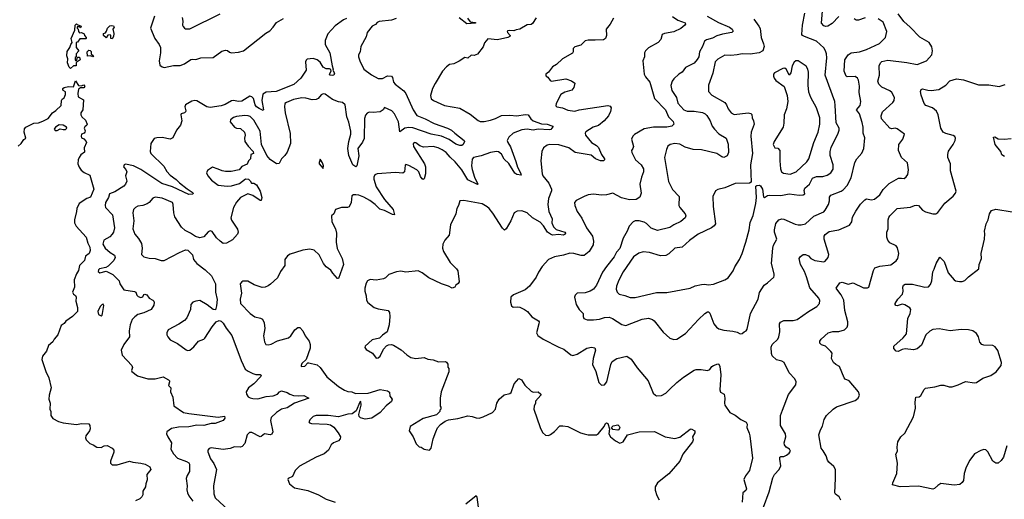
# Model space of a CAD drawing. Extents: x 2220333 to 2384341, y 721037 to 894043.
# Tile 186 of 256: x 2277737 to 2287397, y 831482 to 836189. Entities that reach past the tile are written whole.
import ezdxf

# ---------------------------------------------------------------- set-up
doc = ezdxf.new("R2010")
doc.units = 0

msp = doc.modelspace()

# ---------------------------------------------------------------- linework, layer by layer
at = {"layer": '0CON10XD'}
for points in [[(2279331.1, 836211.1), (2279338.9, 836175), (2279336, 836135), (2279341.7, 836121.7), (2279354.4, 836104.4), (2279365, 836100), (2279405, 836099.2), (2279703, 836247)], [(2283725, 833461.1), (2283775, 833463.3), (2283985, 833512.5), (2284085, 833510.9), (2284315, 833552.9), (2284365, 833575.7), (2284425, 833588.8), (2284455, 833593.8), (2284495, 833588), (2284545.5, 833594.5), (2284654.7, 833635.3), (2284689.2, 833655), (2284738.1, 833725), (2284753.3, 833765), (2284798.5, 833835), (2284825.5, 833895), (2284861.5, 834005), (2284893.5, 834125), (2284905, 834197.5), (2284932.6, 834267.4), (2284960.8, 834385), (2284967.1, 834445), (2284960, 834555), (2284967.5, 834562.5), (2284995, 834566.2), (2285005, 834560), (2285023.3, 834525), (2285035, 834450), (2285043.3, 834443.3), (2285075, 834464), (2285094.3, 834465.7), (2285205, 834464.5), (2285285, 834478.6), (2285385, 834468), (2285425, 834470), (2285439.3, 834480.7), (2285433.9, 834513.9), (2285440.8, 834535), (2285485, 834574.4), (2285515, 834632.2), (2285555, 834649.5), (2285615, 834650.9), (2285658.2, 834661.8), (2285696, 834685), (2285716.8, 834723.2), (2285718.6, 834765), (2285688.5, 834855), (2285687.3, 834895), (2285699.5, 834935), (2285768.5, 835075), (2285777.5, 835105), (2285775.4, 835125.4), (2285747.6, 835177.6), (2285737.8, 835347.8), (2285735, 835386.7), (2285639.1, 835645), (2285656.4, 835815), (2285652.5, 835855), (2285641.9, 835885), (2285625, 835914.2), (2285555, 835979.4), (2285435.8, 836025), (2285416.9, 836035), (2285410.8, 836045), (2285418, 836135), (2285441.5, 836251.5)], [(2285036, 831405), (2285091.2, 831555), (2285126.1, 831693.9), (2285143.3, 831725), (2285186.7, 831775), (2285205, 831810), (2285193.8, 831875), (2285196.1, 831893.9), (2285205, 831903.3), (2285235, 831901.9), (2285261.2, 831915), (2285285.7, 831935), (2285297.9, 831955), (2285289.4, 831975), (2285256, 831995), (2285238.8, 832015), (2285235.8, 832035), (2285253.1, 832095), (2285251.5, 832125), (2285200, 832205), (2285200, 832305), (2285222.4, 832357.6), (2285280.9, 832509.1), (2285350, 832605), (2285356.1, 832636.1), (2285343.3, 832665), (2285285, 832724.2), (2285236, 832825), (2285215, 832837.5), (2285161.7, 832851.7), (2285120.8, 832890.8), (2285111.9, 832911.9), (2285108.2, 832975), (2285118.8, 833001.2), (2285174, 833055), (2285185.8, 833075), (2285195.6, 833125), (2285191.2, 833205), (2285200.5, 833219.5), (2285234, 833236), (2285325, 833236.5), (2285365, 833246.7), (2285474.6, 833325.4), (2285556.2, 833375), (2285583.8, 833405), (2285587.5, 833432.5), (2285577.5, 833455), (2285488.9, 833558.9), (2285455.4, 833665), (2285436.2, 833716.2), (2285398.8, 833785), (2285385.8, 833845), (2285396, 833865), (2285425, 833882.9), (2285445, 833885.8), (2285475, 833870), (2285498.8, 833845), (2285536.6, 833826.6), (2285625, 833814), (2285640.5, 833819.5), (2285670, 833855), (2285676, 833885), (2285630, 834035), (2285630, 834065), (2285639.1, 834080.9), (2285678.8, 834111.2), (2285773.6, 834126.4), (2285877.3, 834172.7), (2285902, 834205), (2285909.1, 834250.9), (2285941.7, 834308.3), (2285985, 834378.8), (2286027.9, 834422.1), (2286045, 834431.4), (2286095, 834421.9), (2286125, 834427.5), (2286175, 834469.2), (2286208.9, 834521.1), (2286268.3, 834581.7), (2286360, 834635), (2286387.5, 834632.5), (2286415, 834631.2), (2286435, 834646.7), (2286448.8, 834671.2), (2286458, 834715), (2286446.2, 834785), (2286388.8, 834835), (2286358.6, 834905), (2286362.5, 834965), (2286402.5, 835015), (2286416.7, 835065), (2286345, 835118), (2286325, 835123.8), (2286295, 835118.8), (2286275, 835123.8), (2286193.3, 835215), (2286187.5, 835245), (2286203.5, 835285), (2286301.9, 835375), (2286315.8, 835395), (2286318.6, 835425), (2286294.2, 835475), (2286275, 835489.4), (2286195.4, 835525.4), (2286167.1, 835555), (2286157.1, 835585), (2286172.5, 835645), (2286170, 835735), (2286182, 835765), (2286195, 835780), (2286255, 835793.1), (2286439.7, 835769.7), (2286541.2, 835748.8), (2286633.8, 835785), (2286684.4, 835845), (2286692.9, 835885), (2286685, 835921.2), (2286658.6, 835965), (2286567.6, 836017.6), (2286474.4, 836115), (2286410.1, 836170.1), (2286356.5, 836245)], [(2285775, 836221.5), (2285707.5, 836152.5), (2285665, 836125.5), (2285645, 836122.2), (2285627.4, 836127.4), (2285601.9, 836155), (2285614.1, 836275.9)], [(2278235, 835710), (2278221.7, 835721.7), (2278206.7, 835765), (2278210, 835805), (2278201.2, 835835), (2278202.3, 835877.7), (2278230, 835915), (2278237.5, 835945), (2278252.5, 835965), (2278243.8, 836005), (2278277.5, 836085), (2278280, 836135), (2278295, 836150), (2278301.7, 836141.7), (2278340, 836125), (2278335, 836110), (2278325, 836120), (2278301.7, 836118.3), (2278300, 836105), (2278310, 836095), (2278313, 836073), (2278325, 836060), (2278345, 836063.3), (2278369.3, 836049.3), (2278373, 836033), (2278390, 836015), (2278390, 836005), (2278385, 836000), (2278328.3, 836001.7), (2278305, 835970), (2278290, 835965), (2278290, 835915), (2278317.5, 835885), (2278290, 835855), (2278290, 835825), (2278283, 835817), (2278280, 835795), (2278285, 835790), (2278298.3, 835791.7), (2278305, 835820), (2278325, 835820), (2278330, 835795), (2278292.5, 835767.5), (2278290, 835735), (2278265, 835737.5), (2278235, 835710)], [(2280945, 836201.2), (2280915, 836188.8), (2280831.2, 836128.8), (2280760.6, 836049.4), (2280733.8, 835985), (2280735.6, 835945), (2280781.2, 835865), (2280802.5, 835735), (2280812.5, 835705), (2280810, 835695), (2280826, 835665), (2280820, 835645), (2280805, 835640), (2280782, 835645), (2280776.2, 835655), (2280792.5, 835685), (2280789.3, 835699.3), (2280776.4, 835706.4), (2280745, 835708.1), (2280714.7, 835724.7), (2280683.8, 835773.8), (2280656.2, 835796.2), (2280615, 835808), (2280558.5, 835801.5), (2280546.8, 835793.2), (2280540, 835775), (2280547.5, 835695), (2280496.1, 835613.9), (2280427.1, 835552.9), (2280252.9, 835482.9), (2280155, 835477.2), (2280121.9, 835458.1), (2280112.5, 835395), (2280130, 835305), (2280125, 835298.8), (2280085, 835316.4), (2280060.8, 835335), (2280046.8, 835355), (2280030.5, 835415), (2280015, 835431.9), (2279995, 835437.5), (2279915, 835390), (2279885, 835385.5), (2279835.3, 835395.3), (2279816.7, 835393.3), (2279752.7, 835357.3), (2279715, 835343.2), (2279605, 835327.3), (2279572.6, 835332.6), (2279475, 835392.9), (2279455, 835396), (2279425, 835388.2), (2279365, 835352.5), (2279358.8, 835335), (2279366.7, 835295), (2279363.3, 835285), (2279352.5, 835275), (2279322.5, 835265), (2279318.8, 835255), (2279328, 835195), (2279316, 835155), (2279275, 835106.2), (2279241.1, 835028.9), (2279215, 835015.8), (2279135, 835032), (2279081.7, 835028.3), (2279055, 835023.8), (2279024.3, 834975), (2279018.1, 834895), (2279024.2, 834875), (2279152, 834752), (2279179.8, 834699.8), (2279215, 834661.9), (2279271.9, 834621.9), (2279305, 834587.5), (2279379.2, 834529.2), (2279430, 834495), (2279437.5, 834485), (2279434.2, 834475.8), (2279395, 834474.5), (2279237.1, 834547.1), (2279132, 834582), (2278925, 834719.7), (2278855, 834754.4), (2278775, 834770), (2278763.3, 834765), (2278756.7, 834745), (2278778.8, 834718.8), (2278787.3, 834697.3), (2278775.6, 834655), (2278787.1, 834605), (2278776.4, 834573.6), (2278758.8, 834555), (2278669.4, 834500.6), (2278619.1, 834480.9), (2278606.9, 834445), (2278578.6, 834395), (2278574.4, 834365.6), (2278580.6, 834345), (2278648.6, 834275), (2278668.9, 834145), (2278658.1, 834105), (2278645.7, 834085), (2278621.2, 834058.8), (2278562.2, 834025), (2278552.9, 833985), (2278577, 833947), (2278625, 833903.5), (2278666.7, 833876.7), (2278674.3, 833854.3), (2278661.1, 833825), (2278605, 833770), (2278582.9, 833757.1), (2278518.8, 833745), (2278509.2, 833735), (2278506.2, 833716.2), (2278525, 833706), (2278585, 833721.2), (2278649.7, 833689.7), (2278712.5, 833625), (2278720, 833595), (2278758.8, 833538.8), (2278865, 833520), (2278876.2, 833515), (2278886.9, 833485), (2278900.8, 833470.8), (2278925, 833461.4), (2278945, 833467.5), (2278956.7, 833493.3), (2278965, 833496.7), (2278985, 833490), (2279006.7, 833455), (2279045, 833435.8), (2279054, 833425), (2279057.5, 833415), (2279051.7, 833388.3), (2279027.5, 833345), (2278955, 833311.9), (2278895, 833294.3), (2278866.3, 833273.7), (2278840.8, 833245), (2278821.2, 833195), (2278811.2, 833135), (2278814.2, 833075), (2278757.9, 833002.1), (2278734, 832945), (2278743.3, 832895), (2278837.5, 832795), (2278842.5, 832775), (2278833.9, 832746.1), (2278836.7, 832735), (2278893.6, 832693.6), (2278995, 832665.6), (2279065, 832665.6), (2279145, 832684.3), (2279196.7, 832655), (2279206.7, 832645), (2279207.5, 832635), (2279198.3, 832598.3), (2279220, 832575), (2279216.7, 832535), (2279238.6, 832485), (2279249.3, 832399.3), (2279344, 832335), (2279395, 832325.5)], [(2281429.1, 836200.9), (2281384.5, 836185.5), (2281265, 836171.1), (2281245, 836162.5), (2281226.7, 836143.3), (2281193.8, 836125), (2281146.7, 836065), (2281135, 836020), (2281083.8, 835925), (2281076, 835875), (2281062, 835845), (2281061.2, 835825), (2281074.3, 835785), (2281114.2, 835705), (2281187.6, 835647.6), (2281255, 835612.7), (2281295, 835613.5), (2281346.9, 835636.9), (2281385, 835634), (2281393.2, 835623.2), (2281404.5, 835575), (2281419.5, 835555), (2281505, 835492.1), (2281527.1, 835465), (2281597.9, 835305), (2281635, 835248.1), (2281716.6, 835216.6), (2281805, 835170.7), (2281935, 835125.4), (2281972.5, 835105), (2282005.8, 835075), (2282098.8, 835005), (2282102.5, 834995), (2282086.7, 834965), (2282074.1, 834955.9), (2282055, 834954.3), (2282015, 834965.8), (2281952.1, 835012.1), (2281875, 835045.3), (2281774.4, 835064.4), (2281595, 835126.7), (2281555, 835131), (2281515, 835125.6), (2281465, 835088.8), (2281452.7, 835185), (2281415, 835265.6), (2281387.8, 835295), (2281315, 835326.7), (2281302.5, 835305), (2281275, 835286.2), (2281205, 835278), (2281165, 835282.5), (2281145, 835272), (2281128.7, 835251.3), (2281121.3, 835218.7), (2281116.3, 835023.7), (2281101.7, 834988.3), (2281055.6, 834925), (2281065.8, 834854.2), (2281046.2, 834753.8), (2281035, 834744.2), (2281005, 834766), (2280965.8, 834855), (2280957.1, 834925), (2280965.7, 834995), (2280984.5, 835065), (2280984.6, 835095), (2280966.6, 835183.4), (2280947.7, 835235), (2280929.5, 835355), (2280905, 835377.5), (2280865, 835382.1), (2280807.2, 835407.2), (2280735, 835459.2), (2280715, 835460), (2280695, 835450.8), (2280665, 835416), (2280645.5, 835404.5), (2280605, 835400.9), (2280545, 835417.8), (2280505, 835420.9), (2280425, 835406.2), (2280353.6, 835376.4), (2280340, 835365), (2280334.2, 835335), (2280340.8, 835275), (2280391.7, 835071.7), (2280392.9, 834975), (2280360.3, 834889.7), (2280338.8, 834855), (2280305.9, 834824.1), (2280282.5, 834777.5), (2280255, 834773.5), (2280195, 834818), (2280162, 834855), (2280110.6, 834965), (2280095.6, 835095), (2280035, 835202), (2279997.5, 835237.5), (2279980, 835245), (2279945, 835248.1), (2279865, 835238.1), (2279835, 835228.1), (2279804, 835205), (2279801.2, 835185), (2279845, 835133.3), (2279865, 835123.3), (2279905, 835120), (2279942.5, 835085), (2279950, 835055), (2279942.5, 835025), (2279946.7, 834995), (2279977.1, 834947.1), (2280026.2, 834895), (2280030, 834875), (2280003.3, 834865), (2280002.5, 834825), (2279982.5, 834805), (2279969.3, 834770.7), (2279915, 834747.5), (2279890, 834715), (2279810.7, 834699.3), (2279755, 834699.2), (2279724.2, 834704.2), (2279685, 834723.3), (2279628.3, 834741.7), (2279580.7, 834709.3), (2279570, 834685), (2279583.3, 834655), (2279618.8, 834615), (2279683.8, 834565), (2279774.1, 834554.1), (2279815, 834556.8), (2279895, 834581.8), (2279954.1, 834625.9), (2279982.3, 834622.3), (2279998.8, 834608.8), (2280010, 834585), (2280035, 834586.2), (2280059.6, 834569.6), (2280095.6, 834505), (2280114, 834445), (2280107.5, 834415), (2280095, 834413.3), (2280023.8, 834465), (2279975, 834481.1), (2279902.9, 834445), (2279862.8, 834397.2), (2279835.8, 834345), (2279809.2, 834245), (2279815, 834220), (2279875, 834132.5), (2279880, 834105), (2279875.6, 834085), (2279825, 834027.5), (2279765, 833995.6), (2279735, 833992.5), (2279704.6, 834014.6), (2279667.6, 834047.6), (2279625, 834110), (2279606.4, 834116.4), (2279585, 834106.2), (2279542.6, 834057.4), (2279505, 834047.8), (2279460.9, 834060.9), (2279412.5, 834095), (2279360.5, 834120.5), (2279324.2, 834154.2), (2279260, 834255), (2279249.5, 834295), (2279244.2, 834375), (2279236, 834395), (2279135, 834436.5), (2279065, 834445.8), (2279045, 834436.2), (2279008, 834395), (2278987.2, 834382.8), (2278945, 834364.4), (2278895, 834358.1), (2278873.4, 834346.6), (2278854, 834325), (2278845.6, 834295), (2278855.4, 834215), (2278846.3, 834136.3), (2278867.1, 834085), (2278902.7, 834042.7), (2278930.9, 833990.9), (2278937.8, 833945), (2278933.4, 833883.4), (2278955, 833860.8), (2279008.9, 833848.9), (2279065, 833844.4), (2279125.8, 833824.2), (2279155, 833824.4), (2279305, 833905.7), (2279365, 833928.8), (2279385.9, 833925.9), (2279432.3, 833882.3), (2279443.8, 833835), (2279474.2, 833795), (2279555.8, 833735), (2279620, 833675), (2279656.6, 833596.6), (2279658.1, 833515), (2279674.3, 833444.3), (2279669.4, 833380.6), (2279658, 833342), (2279635, 833343.8), (2279575, 833391.4), (2279505, 833432), (2279465, 833428), (2279435, 833417.5), (2279415.6, 833395), (2279411.4, 833345), (2279378.3, 833261.7), (2279355, 833237.1), (2279299.4, 833200.6), (2279195, 833146.2), (2279181.2, 833115), (2279181.2, 833095), (2279191.2, 833075), (2279215, 833048), (2279285, 833012.5), (2279370.3, 832950.3), (2279385, 832943.8), (2279405, 832946), (2279445, 832979.2), (2279490.8, 833035), (2279545, 833053.1), (2279555, 833062), (2279625, 833174), (2279665, 833223.8), (2279695, 833236.2), (2279715, 833230), (2279735, 833211.2), (2279762.6, 833162.6), (2279819.8, 833089.8), (2279908.9, 832845), (2279949.2, 832759.2), (2279977.8, 832737.8), (2280025, 832716.9), (2280055, 832706.9), (2280097.5, 832707.5), (2280105, 832700), (2280100, 832685), (2280035.5, 832614.5), (2279982, 832575), (2279960, 832535), (2279961.2, 832515), (2279978.8, 832488.8), (2279996.8, 832476.8), (2280025, 832471.8), (2280075, 832468.1), (2280155, 832490.9), (2280225, 832498.2), (2280265, 832513.3), (2280285, 832535.6), (2280305, 832546.4), (2280361.1, 832531.1), (2280386.2, 832515), (2280425, 832501.8), (2280475, 832496.2), (2280525, 832499.2), (2280572.5, 832475), (2280434.2, 832425.8), (2280361.5, 832378.5), (2280307.1, 832365), (2280256.4, 832333.6), (2280205.6, 832285), (2280198.8, 832255), (2280219.2, 832145), (2280209.7, 832120.3), (2280195, 832115.7), (2280140, 832125), (2280105, 832096.7), (2280095, 832096.2), (2280015, 832137.1), (2279992.7, 832137.3), (2279970, 832115), (2279945, 832030), (2279920.3, 831999.7), (2279905, 831994.2), (2279845, 831995.6), (2279800.5, 831980.5), (2279735, 831969.1), (2279615, 831986), (2279595, 831980), (2279583.3, 831965), (2279583.6, 831946.4), (2279608.3, 831878.3), (2279642.7, 831832.7), (2279668, 831775), (2279639.4, 831615), (2279641.9, 831535), (2279655.8, 831495), (2279785, 831376.2)], [(2279060.6, 836225), (2279019.5, 836105), (2279061.5, 836005), (2279105.6, 835945), (2279120, 835915), (2279120, 835865), (2279106.2, 835785), (2279113.2, 835743.2), (2279134.4, 835725), (2279155, 835721.1), (2279245, 835739.4), (2279311.7, 835738.3), (2279354.7, 835755.3), (2279415, 835797.1), (2279435, 835801.8), (2279465, 835797.5), (2279515, 835815.6), (2279635, 835816.5), (2279721.2, 835878.8), (2279755, 835890), (2279776.9, 835886.9), (2279795, 835870), (2279815, 835863.8), (2279885, 835870.4), (2279934.2, 835885), (2280153.1, 836056.9), (2280190.2, 836079.8), (2280224.2, 836115), (2280255, 836162.5), (2280325, 836200)], [(2282805, 836208.8), (2282769.7, 836150.3), (2282755, 836142.9), (2282715, 836139.8), (2282645, 836095.9), (2282609.1, 836090.9), (2282585, 836079.2), (2282545, 836084), (2282525, 836080), (2282520, 836075), (2282523.3, 836065), (2282548.8, 836035), (2282546.7, 836025), (2282527.5, 836015), (2282425, 835991.1), (2282330.3, 835999.7), (2282297.7, 835962.3), (2282285, 835922.5), (2282230, 835850), (2282195, 835837.5), (2282165, 835840), (2282135, 835812.5), (2282105, 835817.5), (2282049.5, 835780.5), (2281995, 835756.2), (2281955, 835748.8), (2281925, 835728), (2281886.2, 835685), (2281813, 835563), (2281787.5, 835515), (2281766, 835445), (2281775, 835413.3), (2281796.7, 835395), (2281905, 835348.1), (2282055, 835321.4), (2282155, 835261.9), (2282235, 835198.1), (2282255, 835190), (2282295, 835189.4), (2282356.8, 835203.2), (2282405, 835218.6), (2282465, 835247.5), (2282545, 835250.6), (2282615, 835245.6), (2282695, 835259.1), (2282725.6, 835255.6), (2282750.8, 835215), (2282775, 835195.7), (2282855, 835167.9), (2282912.4, 835162.4), (2282958.8, 835148.8), (2282967.5, 835145), (2282967, 835137), (2282948.3, 835111.7), (2282933, 835107), (2282825, 835115.3), (2282775, 835106.2), (2282715, 835115.9), (2282665, 835109.3), (2282576.9, 835075), (2282535.6, 835035), (2282520.9, 835005), (2282524.6, 834985), (2282551.5, 834941.5), (2282605.8, 834795.8), (2282620.4, 834740.4), (2282651.9, 834685), (2282655.7, 834664.3), (2282615, 834670.9), (2282595, 834681.5), (2282536.1, 834776.1), (2282491.7, 834821.7), (2282465, 834867.9), (2282435, 834891.2), (2282415, 834896.9), (2282355, 834884.6), (2282265, 834852.1), (2282190, 834835), (2282175, 834820), (2282170, 834755), (2282175, 834720), (2282197.9, 834645), (2282233.3, 834575), (2282229.2, 834570.8), (2282135, 834616.5), (2282105.2, 834665.2), (2282075, 834716.5), (2282009.1, 834795), (2281959.1, 834839.1), (2281920.6, 834885), (2281883.1, 834913.1), (2281843, 834933), (2281795, 834944.6), (2281697.9, 834937.9), (2281661.7, 834951.7), (2281625, 834981.2), (2281606.4, 834983.6), (2281598.3, 834971.7), (2281602, 834945), (2281707.5, 834775), (2281719.5, 834745), (2281720, 834675), (2281705, 834627.5), (2281695, 834620), (2281685, 834626.7), (2281669.7, 834649.7), (2281653.1, 834695), (2281635, 834714.4), (2281555, 834758.8), (2281525, 834767.5), (2281518.3, 834761.7), (2281512.5, 834695), (2281496.4, 834683.6), (2281425, 834690), (2281244.3, 834675.7), (2281222.7, 834667.3), (2281212, 834645), (2281212.5, 834625), (2281235, 834548), (2281315, 834423.8), (2281400.4, 834325), (2281415.7, 834274.3), (2281395, 834275.6), (2281316.5, 834315), (2281269.6, 834329.6), (2281225, 834375.6), (2281172, 834415), (2281115, 834447.1), (2281065, 834465.8), (2281035, 834470), (2281010.7, 834469.3), (2280995, 834460), (2280988.8, 834395), (2280968.3, 834351.7), (2280953.6, 834346.4), (2280895, 834346), (2280835, 834326.7), (2280818.8, 834285), (2280796.7, 834265), (2280798, 834205), (2280836, 834135), (2280844.1, 834094.1), (2280842.9, 834005), (2280853.2, 833943.2), (2280900, 833845), (2280912.5, 833785), (2280865, 833647.5), (2280855, 833647.5), (2280808.8, 833701.2), (2280789.1, 833729.1), (2280743.1, 833765), (2280717.8, 833795), (2280675, 833880), (2280625, 833927.5), (2280585, 833935.6), (2280515, 833925.6), (2280444.6, 833905.4), (2280392.1, 833887.9), (2280365, 833872), (2280340, 833835), (2280338.8, 833775), (2280295, 833716.7), (2280265.8, 833655), (2280197.9, 833592.1), (2280173.4, 833576.6), (2280145, 833564.4), (2280115, 833561.9), (2280038.3, 833588.3), (2279975, 833621.2), (2279925, 833623.3), (2279915, 833617.5), (2279901.2, 833595), (2279913.1, 833505), (2279898.6, 833445), (2279902.9, 833405), (2279996.7, 833305), (2280045, 833274.2), (2280100, 833260), (2280118.3, 833248.3), (2280135, 833212.5), (2280140.7, 833159.3), (2280127.5, 833085), (2280137.3, 833027.3), (2280152.7, 833002.7), (2280175, 832997.5), (2280205, 833004.4), (2280265, 833036.5), (2280374.6, 833065.4), (2280397.5, 833085), (2280435, 833146.7), (2280465, 833167.5), (2280485, 833167.5), (2280515.7, 833135.7), (2280536.8, 833086.8), (2280577.5, 833035), (2280587.7, 833002.3), (2280585.7, 832965), (2280546.1, 832853.9), (2280506.7, 832815), (2280497.5, 832795), (2280500, 832785), (2280535, 832790), (2280565, 832820), (2280575, 832822.5), (2280655, 832800), (2280686.4, 832776.4), (2280751.2, 832685), (2280865, 832590.5), (2280925, 832554.4), (2280955, 832541.4), (2280995, 832538.1), (2281030.9, 832520.9), (2281155, 832524), (2281275, 832558.6), (2281345.5, 832545.5), (2281364.3, 832534.3), (2281370, 832495), (2281390.8, 832465), (2281385, 832441.4), (2281331.9, 832398.1), (2281274.4, 832335), (2281190.7, 832279.3), (2281125, 832269.7), (2281082, 832282), (2281067.5, 832295), (2281065.9, 832315), (2281086.4, 832406.4), (2281085, 832442), (2281075, 832435.7), (2281039.6, 832350.4), (2280999.5, 832320.5), (2280955, 832316.5), (2280865, 832292.2), (2280765, 832304.4), (2280645, 832305.7), (2280616.7, 832295), (2280586.7, 832265), (2280573.6, 832243.6), (2280581.7, 832231.7), (2280600, 832225), (2280755, 832220), (2280785, 832212.9), (2280818.9, 832188.9), (2280862.5, 832135), (2280883.8, 832095), (2280881.2, 832075), (2280864.1, 832055.9), (2280814.3, 832035.7), (2280794, 832015), (2280766.3, 831963.7), (2280725, 831928.6), (2280645, 831895.8), (2280482.1, 831807.9), (2280440, 831765), (2280412.5, 831705), (2280372.5, 831685), (2280366.7, 831675), (2280383.2, 831633.2), (2280433.3, 831595), (2280565, 831566.7), (2280670, 831525), (2280745, 831482), (2280832.5, 831455)], [(2283562.5, 836205), (2283531.2, 836145), (2283490.8, 836095), (2283494.3, 836035), (2283484.4, 836005.6), (2283465, 835990), (2283382.7, 835987.3), (2283315, 835987.5), (2283285, 835981.2), (2283240.7, 835939.3), (2283185, 835922.5), (2283167.5, 835905), (2283167.5, 835875), (2283159.3, 835860.7), (2283062.5, 835805), (2283002.3, 835747.7), (2282965, 835727.5), (2282925, 835672.5), (2282900, 835655), (2282900, 835645), (2282902.5, 835635), (2282917.5, 835625), (2282942.3, 835592.3), (2282955, 835586.2), (2283095, 835610), (2283149.5, 835589.5), (2283182.5, 835565), (2283172.5, 835525), (2283153, 835497), (2283085, 835479.2), (2283045, 835454), (2282999.4, 835365), (2282997.5, 835345), (2283006.2, 835335), (2283063.1, 835323.1), (2283115, 835300), (2283185, 835291.1), (2283225.7, 835304.3), (2283507.3, 835347.3), (2283528.8, 835338.8), (2283538.8, 835325), (2283532.3, 835287.7), (2283515, 835246.7), (2283470, 835195), (2283415, 835151.9), (2283364, 835135), (2283292.9, 835087.1), (2283285.8, 835075), (2283289.4, 835055), (2283346.5, 834985), (2283395.3, 834955.3), (2283414.5, 834935), (2283446.4, 834865), (2283475.7, 834825), (2283476, 834815), (2283466, 834805), (2283436.4, 834803.6), (2283385, 834824.6), (2283345, 834859.6), (2283185.4, 834885.4), (2283125, 834932.7), (2283025, 834960.9), (2282935.7, 834964.3), (2282913, 834957), (2282875, 834932.5), (2282861.2, 834895), (2282850, 834805), (2282862.5, 834675), (2282870.8, 834655), (2282928.6, 834585), (2282954, 834525), (2282955, 834510), (2282925.6, 834435), (2282917.5, 834375), (2282928.8, 834305), (2282960, 834235), (2282957.2, 834195), (2282975, 834157.5), (2282999, 834129), (2283086.8, 834105), (2283092.2, 834095), (2283088.8, 834085), (2283070, 834075), (2283025, 834080.6), (2282965, 834074.2), (2282943.3, 834083.3), (2282914.8, 834104.8), (2282875, 834166.9), (2282842.4, 834202.4), (2282769.2, 834245), (2282715, 834292.5), (2282665, 834314), (2282618.8, 834311.2), (2282587.3, 834292.7), (2282554.5, 834215.5), (2282511.2, 834135), (2282495, 834123.8), (2282475, 834143.3), (2282379.8, 834289.8), (2282342.5, 834335), (2282325, 834352.5), (2282275, 834382.9), (2282238.9, 834388.9), (2282095, 834416), (2282055, 834412.5), (2282043.1, 834366.9), (2282026.2, 834335), (2282016, 834285), (2281963, 834177), (2281949.4, 834075), (2281909.2, 834025), (2281889.2, 833985), (2281885.8, 833945), (2281895.8, 833915), (2281960, 833805), (2282024, 833745), (2282035.7, 833725), (2282047.5, 833615), (2282039.3, 833600.7), (2282017.5, 833585), (2282005, 833562.5), (2281980, 833555), (2281945, 833573.3), (2281876.1, 833596.1), (2281752.5, 833655), (2281685, 833703.3), (2281645, 833723.3), (2281525, 833710), (2281475, 833720.6), (2281434.4, 833715.6), (2281360.3, 833689.7), (2281325, 833655.8), (2281305, 833645.8), (2281233.9, 833633.9), (2281175, 833638), (2281150, 833625), (2281135, 833602.5), (2281123.8, 833555), (2281123.8, 833525), (2281135, 833480), (2281138, 833435), (2281152.1, 833412.1), (2281215, 833364.2), (2281255, 833350.8), (2281352.5, 833335), (2281366.7, 833315), (2281368.8, 833275), (2281361.2, 833195), (2281343.9, 833126.1), (2281295.9, 833094.1), (2281265.7, 833064.3), (2281195, 833046.2), (2281127.5, 832985), (2281123, 832973), (2281135, 832952.5), (2281197.5, 832915), (2281235, 832867.5), (2281255, 832870), (2281272.5, 832885), (2281306.2, 832953.8), (2281335, 832986.7), (2281355, 832998.8), (2281385, 833001.2), (2281405.7, 832995.7), (2281479.7, 832949.7), (2281535, 832898.8), (2281575, 832873.8), (2281625, 832864), (2281705, 832872.2), (2281741.2, 832858.8), (2281795, 832850), (2281845, 832832), (2281913, 832833), (2281925, 832827.5), (2281937, 832807), (2281938.3, 832778.3), (2281947.5, 832765), (2281948.3, 832731.7), (2281870.8, 832535), (2281861.2, 832475), (2281862.5, 832395), (2281870, 832385), (2281870, 832365), (2281860, 832355), (2281860, 832345), (2281825, 832310), (2281694.4, 832275.6), (2281566.7, 832195), (2281557.5, 832155), (2281596.7, 832095), (2281627.5, 832025), (2281655, 831997.5), (2281675, 831992.5), (2281705, 831972.5), (2281757, 831963), (2281772.5, 831985), (2281794, 832075), (2281818.8, 832145), (2281837.7, 832182.3), (2281865, 832216.7), (2281911.7, 832248.3), (2281945, 832262.5), (2282035, 832273.8), (2282135, 832300), (2282177.5, 832295), (2282215, 832280), (2282245, 832278), (2282285, 832290), (2282377.3, 832332.7), (2282406.2, 832365), (2282417.5, 832425), (2282442.5, 832465), (2282491.7, 832508.3), (2282545, 832520), (2282560, 832530), (2282586.7, 832615), (2282635, 832667.5), (2282660, 832655), (2282692.7, 832602.7), (2282753.9, 832543.9), (2282775, 832533.8), (2282825, 832536.2), (2282850, 832515), (2282850, 832505), (2282797.5, 832445), (2282797.5, 832425), (2282783.6, 832396.4), (2282782.5, 832365), (2282843.3, 832185), (2282867, 832137), (2282895, 832112.5), (2282925, 832107.5), (2282945, 832117.5), (2282985, 832147.5), (2283035, 832202.5), (2283065, 832203.3), (2283115, 832197.5), (2283240, 832135), (2283275, 832123.3), (2283315, 832113.3), (2283395, 832113.3), (2283415, 832127.5), (2283472.5, 832195), (2283483.3, 832226.7), (2283495, 832232.5), (2283506.7, 832225), (2283522.5, 832175), (2283517.5, 832125), (2283533.3, 832095), (2283582.5, 832055), (2283625, 832031.2), (2283656.7, 832045), (2283700, 832115), (2283815, 832144), (2283965, 832148.1), (2284070, 832095), (2284165, 832077.5), (2284215, 832092), (2284315, 832170), (2284325, 832173.3), (2284361.2, 832155), (2284362, 832135), (2284337.5, 832095), (2284343.3, 832065), (2284338.8, 832045), (2284244.2, 831925), (2284212.9, 831855), (2284107, 831733), (2283994.2, 831645), (2283970.8, 831605), (2283972.2, 831572.2), (2283987.9, 831517.9), (2284012, 831475)], [(2282131.4, 836205), (2282155, 836168.8), (2282210, 836160), (2282210, 836155), (2282125, 836148.1), (2282047.3, 836207.3)], [(2284140.4, 836220.4), (2284192.8, 836182.8), (2284267.2, 836157.2), (2284270.6, 836145), (2284261.5, 836135), (2284225, 836103.5), (2284155, 836070.8), (2284062.5, 836055), (2284040, 836045), (2284028, 835995), (2284000, 835965), (2283905, 835914), (2283876, 835885), (2283868, 835865), (2283867.1, 835825), (2283851.1, 835785), (2283862.5, 835655), (2283877, 835627), (2283920, 835575), (2283965.7, 835415.7), (2284073.8, 835303.8), (2284101.9, 835235), (2284149.3, 835189.3), (2284156, 835165), (2284134.6, 835145.4), (2284085, 835133.2), (2283955, 835135.4), (2283862.6, 835117.4), (2283768.3, 835061.7), (2283752, 835045), (2283738.8, 835015), (2283758, 834945), (2283753.9, 834926.1), (2283740, 834905), (2283743.8, 834885), (2283778, 834815), (2283834.6, 834764.6), (2283855.7, 834725), (2283855.8, 834695), (2283836, 834645), (2283820, 834575), (2283833.8, 834485), (2283822.7, 834447.3), (2283785, 834423.8), (2283721.4, 834421.4), (2283641.2, 834441.2), (2283555, 834485.8), (2283495, 834470.6), (2283445, 834465.8), (2283365, 834475.6), (2283315, 834469.5), (2283273.8, 834455), (2283196.7, 834415), (2283181.2, 834395), (2283182, 834365), (2283207.5, 834305), (2283250.9, 834240.9), (2283298, 834145), (2283355.7, 834065), (2283365.6, 834015), (2283361.7, 833978.3), (2283324.6, 833915.4), (2283275, 833874), (2283246.1, 833873.9), (2283175, 833895.6), (2283135, 833896.9), (2283073, 833877), (2282985, 833860), (2282925.5, 833834.5), (2282863.2, 833766.8), (2282827.3, 833712.7), (2282805, 833662.5), (2282737.7, 833572.3), (2282695, 833536.2), (2282580.3, 833489.7), (2282556.7, 833465), (2282551.2, 833415), (2282560.7, 833380.7), (2282578.3, 833368.3), (2282625, 833371.2), (2282645, 833366.2), (2282690, 833345), (2282717.5, 833325), (2282762.7, 833272.7), (2282826.2, 833235), (2282832, 833225), (2282830.8, 833205), (2282808.5, 833115), (2282819.3, 833089.3), (2282873.8, 833055), (2283026.4, 832976.4), (2283075.4, 832955.4), (2283145, 832898.8), (2283165, 832893.3), (2283205, 832906.2), (2283302.5, 832965), (2283345.9, 832975.9), (2283379.5, 832969.5), (2283386.7, 832945), (2283362, 832865), (2283357.5, 832805), (2283389.2, 832735), (2283418.3, 832628.3), (2283445, 832603.3), (2283475, 832606.7), (2283496.2, 832635), (2283535.8, 832804.2), (2283551.2, 832835), (2283595.7, 832864.3), (2283695, 832886.2), (2283737.7, 832857.7), (2283795, 832773.3), (2283903.8, 832645), (2283953.3, 832525), (2283973.6, 832503.6), (2283985, 832497.5), (2284035, 832500), (2284077.5, 832525), (2284112, 832558), (2284183, 832627), (2284249.5, 832680.5), (2284355, 832748.8), (2284375, 832756.2), (2284423.9, 832756.1), (2284485, 832746.7), (2284507.5, 832755), (2284526, 832784), (2284543.3, 832795), (2284585, 832812), (2284597, 832807), (2284606.9, 832785), (2284616, 832705), (2284606.2, 832555), (2284614.1, 832534.1), (2284648.8, 832515), (2284655.8, 832475), (2284651.2, 832425), (2284656.1, 832406.1), (2284704.1, 832334.1), (2284755, 832307.5), (2284812.5, 832265), (2284865, 832238.8), (2284875, 832220), (2284870, 832185), (2284895, 832132.5), (2284901.4, 832105), (2284925.6, 831885), (2284895.9, 831764.1), (2284856.9, 831713.1), (2284841.9, 831675), (2284866.9, 831585), (2284860.3, 831569.7), (2284832, 831545), (2284824.2, 831454.2)], [(2284482.9, 836225), (2284591.8, 836161.8), (2284701.2, 836115), (2284725.7, 836095), (2284735.6, 836075), (2284725, 836062.9), (2284632.2, 836047.8), (2284577.8, 836032.2), (2284535, 836007.1), (2284475, 835991.4), (2284455, 835979.2), (2284434.4, 835925), (2284406.4, 835875), (2284398.8, 835825), (2284385, 835800), (2284355, 835763.1), (2284268.8, 835721.2), (2284238, 835675), (2284205, 835654.2), (2284155, 835607.5), (2284140, 835585), (2284125.5, 835544.5), (2284134.6, 835494.6), (2284182.5, 835425), (2284195, 835370.8), (2284252.9, 835305), (2284285, 835292.5), (2284355, 835291.8), (2284435, 835277.9), (2284460.8, 835265), (2284477.8, 835247.8), (2284511.5, 835195), (2284530, 835145), (2284554.2, 835114.2), (2284595, 835070), (2284668, 835025), (2284687.3, 834967.3), (2284690, 834885), (2284677.7, 834852.3), (2284645, 834837.5), (2284625, 834843.3), (2284577.5, 834875), (2284425, 834910.5), (2284343.4, 834913.4), (2284266.4, 834936.4), (2284215, 834968.1), (2284165.8, 834974.2), (2284117.5, 834965), (2284095, 834946.7), (2284082, 834915), (2284064.5, 834835.5), (2284101.7, 834601.7), (2284143.2, 834523.2), (2284208, 834455), (2284204, 834365), (2284214, 834345), (2284267.1, 834285), (2284271.4, 834265), (2284265.8, 834245), (2284225, 834207.5), (2284155, 834175.6), (2284115, 834148.9), (2283995, 834121.1), (2283932.5, 834142.5), (2283885, 834190), (2283865, 834202.2), (2283814.5, 834215.5), (2283775, 834213.3), (2283755.4, 834204.6), (2283715, 834163.3), (2283695.5, 834114.5), (2283656.5, 834045), (2283625, 833944), (2283593.4, 833906.6), (2283569.1, 833860.9), (2283495, 833768), (2283455, 833711.2), (2283397.1, 833585), (2283365, 833544.4), (2283335, 833523.3), (2283285, 833509.2), (2283205, 833506.2), (2283186.7, 833485), (2283181.2, 833465), (2283196.2, 833395), (2283226.2, 833345), (2283265.8, 833305.8), (2283263.8, 833275), (2283273.3, 833255), (2283304.3, 833244.3), (2283365, 833241.9), (2283425, 833251.1), (2283475, 833266.9), (2283518.9, 833268.9), (2283552, 833255), (2283645, 833196.9), (2283685, 833188.6), (2283845, 833251.4), (2283905, 833259.2), (2283945, 833247.5), (2283961.2, 833235), (2284051.7, 833121.7), (2284114.2, 833064.2), (2284155, 833048.8), (2284185, 833054)], [(2284939.2, 836195), (2284990, 836125), (2285003, 836103), (2285010.5, 836015), (2285035, 835953.3), (2285039.5, 835925), (2285027.5, 835885), (2284993.3, 835865), (2284905, 835852.1), (2284825, 835855.5), (2284775, 835842.7), (2284715, 835837.5), (2284655, 835841.9), (2284585, 835801.4), (2284561.1, 835775), (2284536.3, 835663.7), (2284494.4, 835545), (2284494, 835485), (2284528.3, 835448.3), (2284655, 835377.8), (2284672.5, 835355), (2284688.9, 835315), (2284716.2, 835276.2), (2284745, 835259.5), (2284884.6, 835275.4), (2284909.5, 835269.5), (2284918.8, 835258.8), (2284922.5, 835225), (2284937.8, 835197.8), (2284941.4, 835165), (2284914.6, 835085), (2284909.6, 835045), (2284926.1, 834875), (2284907.1, 834765), (2284913.3, 834595), (2284895.7, 834584.3), (2284755, 834581.4), (2284655, 834539.2), (2284587, 834523), (2284565, 834508.8), (2284535.7, 834454.3), (2284539.4, 834355), (2284561.9, 834185), (2284550, 834165), (2284524.6, 834145.4), (2284395, 834082.7), (2284307.4, 834022.6), (2284235, 833955.7), (2284165, 833945.6), (2284105, 833891.1), (2284075, 833875.5), (2284025, 833871.2), (2283915, 833903.5), (2283855, 833911.5), (2283810.9, 833899.1), (2283758.2, 833861.8), (2283656.2, 833715), (2283616.1, 833633.9), (2283593.1, 833575), (2283588, 833545), (2283598.8, 833515), (2283620, 833495), (2283675, 833482.2), (2283725, 833461.1)], [(2284185, 833054), (2284269.6, 833110.4), (2284395.7, 833245), (2284458, 833305), (2284485, 833322), (2284495, 833321.2), (2284507.9, 833307.9), (2284546, 833205), (2284572.4, 833172.4), (2284595, 833155.8), (2284645, 833142.5), (2284735, 833133.3), (2284775, 833123.3), (2284807, 833107), (2284825, 833107.5), (2284843.9, 833126.1), (2284865.9, 833134.1), (2284875, 833150), (2284906.9, 833305), (2284980.8, 833445), (2284995, 833512.5), (2285040, 833585), (2285073.8, 833606.2), (2285135, 833662.5), (2285140, 833675), (2285140, 833695), (2285114.2, 833795), (2285125.6, 833945), (2285133.8, 833976.2), (2285164.2, 834035), (2285143.1, 834105), (2285143.5, 834125), (2285155, 834190), (2285183.8, 834225), (2285215, 834235.7), (2285235, 834231.9), (2285345, 834183.1), (2285375, 834175.6), (2285404.3, 834174.3), (2285445, 834186.9), (2285528.7, 834261.3), (2285625, 834304.4), (2285640.2, 834319.8), (2285671.8, 834375), (2285681.9, 834411.9), (2285682.1, 834447.9), (2285695, 834468), (2285795, 834506.9), (2285815, 834520), (2285855, 834562.9), (2285893.5, 834636.5), (2285931.3, 834788.7), (2285950.8, 834825), (2285999.4, 834880.6), (2286018.1, 834925), (2286028.7, 835028.7), (2286013.3, 835075), (2286011.1, 835135), (2286001.5, 835181.5), (2285976.7, 835265), (2285946.9, 835305), (2285982.4, 835347.6), (2285990, 835385), (2285974.4, 835475), (2285976.8, 835536.8), (2285966, 835595), (2285955, 835616.7), (2285932.3, 835632.3), (2285855, 835629.2), (2285844, 835635), (2285825.5, 835685), (2285832.5, 835795), (2285865, 835844.4), (2285894, 835865), (2285975, 835874.6), (2286043.8, 835895), (2286173, 835957), (2286230, 836015), (2286244.1, 836074.1), (2286209.2, 836165), (2286157.9, 836197.9)], [(2286031.3, 836208.7), (2285965, 836184), (2285945, 836183.3), (2285925, 836196.7)], [(2278645, 836000), (2278630, 836005), (2278630, 836035), (2278625, 836040), (2278601.7, 836038.3), (2278585, 836010), (2278560, 836035), (2278560, 836055), (2278578.3, 836061.7), (2278590, 836075), (2278600, 836105), (2278621.7, 836128.3), (2278635, 836132.5), (2278658.3, 836128.3), (2278662.5, 836115), (2278652.5, 836095), (2278660, 836055), (2278657.5, 836025), (2278645, 836000)], [(2278455, 835823.3), (2278433, 835833), (2278402.5, 835832.5), (2278400, 835875), (2278415, 835890), (2278428.3, 835888.3), (2278437, 835877), (2278440, 835855), (2278460, 835835), (2278455, 835823.3)], [(2285295, 834674.4), (2285355, 834696.9), (2285458.6, 834795), (2285478.6, 834825), (2285526.9, 834983.1), (2285569.5, 835085), (2285588.2, 835165), (2285587.9, 835225), (2285555.5, 835325), (2285498.9, 835425), (2285479.3, 835479.3), (2285471.5, 835545), (2285474.4, 835675), (2285468.9, 835705), (2285452.7, 835732.7), (2285375, 835784.3), (2285353.2, 835786.8), (2285335, 835771.2), (2285315.8, 835735), (2285301.7, 835668.3), (2285287, 835643), (2285259.6, 835699.6), (2285245, 835712.9), (2285225, 835709.2), (2285142.3, 835667.7), (2285133.8, 835655), (2285132, 835635), (2285138, 835615), (2285155, 835592.5), (2285236.2, 835535), (2285266.1, 835446.1), (2285272.9, 835385), (2285260.6, 835315), (2285235.8, 835255), (2285235.5, 835175), (2285226.7, 835135), (2285137.5, 834995), (2285130, 834965), (2285145, 834932.5), (2285175, 834927.5), (2285195.6, 834905.6), (2285193.1, 834805), (2285200, 834725), (2285210, 834695), (2285231.6, 834681.6), (2285295, 834674.4)], [(2277720.7, 834949.3), (2277752.5, 834975), (2277777, 835013), (2277797.5, 835025), (2277780, 835085), (2277783.6, 835116.4), (2277796.1, 835133.9), (2277875, 835172.5), (2277922.7, 835177.3), (2277965, 835192.5), (2278015, 835220), (2278058.8, 835275), (2278092.5, 835297.5), (2278143.8, 835346.2), (2278147, 835397), (2278152.3, 835407.7), (2278175, 835422.5), (2278187.5, 835455), (2278185, 835480), (2278164.1, 835494.1), (2278160, 835505), (2278161.2, 835515), (2278173.3, 835525), (2278215, 835532.5), (2278265, 835530), (2278285, 835590), (2278315, 835542.5), (2278341.7, 835538.3), (2278365, 835550), (2278377.5, 835535), (2278365, 835520), (2278335, 835520), (2278313.6, 835506.4), (2278306.7, 835465), (2278311.7, 835431.7), (2278361.7, 835401.7), (2278356.7, 835305), (2278336.2, 835275), (2278336, 835255), (2278345.8, 835235.8), (2278383, 835203), (2278400, 835165), (2278396.4, 835153.6), (2278375, 835137.5), (2278370, 835125), (2278379.3, 835099.3), (2278377.5, 835085), (2278370, 835075), (2278343.6, 835066.4), (2278340, 835045), (2278345, 835030), (2278365, 835020), (2278390, 834995), (2278392.5, 834985), (2278368.3, 834931.7), (2278371.7, 834888.3), (2278337.9, 834862.1), (2278322.2, 834837.8), (2278312, 834815), (2278307.1, 834775), (2278320.2, 834740.2), (2278341.1, 834711.1), (2278368.9, 834688.9), (2278425, 834663.3), (2278464.5, 834525.5), (2278431.2, 834448.8), (2278395, 834434.3), (2278319.4, 834385), (2278297.8, 834335), (2278296.1, 834305), (2278275.4, 834225), (2278275.6, 834195), (2278292.5, 834162.5), (2278390.8, 834055), (2278405.7, 833995), (2278424.4, 833955), (2278427.3, 833925), (2278418.6, 833895), (2278382.2, 833867.8), (2278372.9, 833825), (2278324.4, 833775.6), (2278315, 833728.8), (2278294.4, 833695), (2278270.9, 833635), (2278275.6, 833565), (2278254.4, 833515), (2278264.6, 833494.6), (2278285, 833481.2), (2278291.4, 833465), (2278289.2, 833425), (2278304.4, 833365), (2278305.6, 833325), (2278256.2, 833275), (2278190.8, 833229.2), (2278173, 833207), (2278143.6, 833186.4), (2278112.5, 833095), (2278073.8, 833055), (2278063, 833027), (2278019.5, 832990.5), (2278000, 832935), (2277960.8, 832885), (2277955.7, 832855), (2277994.5, 832734.5), (2278024.2, 832675), (2278046.4, 832576.4), (2278026.7, 832505), (2278023.8, 832465), (2278037.5, 832425), (2278033.6, 832366.4), (2278041.2, 832345), (2278043.8, 832305), (2278061.2, 832275), (2278116.7, 832245), (2278165, 832232.9), (2278295, 832216.2), (2278345, 832226.7), (2278415, 832222.5), (2278426.4, 832206.4), (2278428, 832175), (2278421.2, 832155), (2278386.2, 832105), (2278384, 832085), (2278390, 832065), (2278425, 832028.8), (2278457.7, 832017.7), (2278495, 831993.3), (2278535, 831990), (2278565, 832006.2), (2278595, 832010), (2278645, 831982.5), (2278660, 831965), (2278660, 831945), (2278626.7, 831855), (2278627.5, 831835), (2278637.5, 831825), (2278645, 831820), (2278695, 831821.2), (2278815, 831856), (2278847.7, 831847.7), (2278925, 831838), (2278967.5, 831825), (2279015, 831800), (2279023.3, 831775), (2278983.3, 831725), (2278988.3, 831671.7), (2278974, 831635), (2278971.2, 831605), (2278945, 831560), (2278943.8, 831525), (2278936.2, 831505), (2278915, 831486), (2278874.4, 831465.6)], [(2285832.1, 833335), (2285823.2, 833435), (2285797.2, 833487.2), (2285752.5, 833545), (2285747.5, 833555), (2285752.5, 833565), (2285784, 833605), (2285805, 833612), (2285865, 833594), (2285915, 833606), (2286015, 833558), (2286055, 833556), (2286068, 833565), (2286112.7, 833727.3), (2286128, 833752), (2286175, 833771.2), (2286285, 833784.3), (2286335, 833821.2), (2286350.8, 833845), (2286361.4, 833895), (2286349.7, 833949.7), (2286335, 833970), (2286275, 834000), (2286254, 834025), (2286244, 834055), (2286243.8, 834105), (2286258.8, 834135), (2286258.6, 834225), (2286263.6, 834246.4), (2286274.6, 834265.4), (2286345, 834336.7), (2286475, 834350), (2286516.1, 834363.9), (2286535, 834369.5), (2286555, 834365.5), (2286595, 834318.1), (2286625, 834301.8), (2286695, 834282.2), (2286726.4, 834283.6), (2286744.5, 834295.5), (2286812.4, 834387.6), (2286894.5, 834455.5), (2286917.5, 834485), (2286924.2, 834505), (2286870, 834705), (2286868, 834775), (2286844, 834835), (2286843.3, 834865), (2286850.5, 834899.5), (2286896, 834965), (2286916.2, 835005), (2286918.8, 835025), (2286911.7, 835041.7), (2286895, 835053.3), (2286821.7, 835071.7), (2286796.7, 835085), (2286774, 835125), (2286749.4, 835255), (2286731.7, 835291.7), (2286693.3, 835323.3), (2286627.4, 835347.4), (2286609.2, 835365), (2286582.3, 835447.7), (2286576, 835485), (2286580, 835505), (2286595, 835511.2), (2286645, 835497.1), (2286680, 835495), (2286755.9, 835504.1), (2286822.5, 835545), (2286861.7, 835588.3), (2286927, 835607), (2286995, 835599.2), (2287145, 835548.9), (2287245, 835551.1), (2287345, 835534.2), (2287405, 835553.8)], [(2278105, 835100), (2278135, 835117.5), (2278165, 835110), (2278187.7, 835112.3), (2278200, 835125), (2278197.5, 835135), (2278165, 835153.3), (2278125, 835157.5), (2278090, 835135), (2278076.2, 835115), (2278085, 835100), (2278105, 835100)], [(2287400, 834845), (2287374.2, 834864.2), (2287363.8, 834895), (2287308, 834965), (2287290, 835035), (2287305, 835038.8), (2287335, 835021.2), (2287395, 835016.2), (2287465, 835024)], [(2280715, 834730), (2280716.7, 834753.3), (2280708.8, 834785), (2280685, 834820), (2280673.9, 834786.1), (2280676.7, 834775), (2280715, 834730)], [(2287422.2, 832007.8), (2287388.1, 831895), (2287365, 831862.5), (2287335, 831835.8), (2287313.3, 831835), (2287284.2, 831855), (2287236.6, 831946.6), (2287215, 831967.5), (2287195, 831970), (2287165, 831961.9), (2287105, 831926.9), (2287058.9, 831865), (2287022.8, 831797.2), (2287004.5, 831735.5), (2286995, 831667.5), (2286983, 831647), (2286961.7, 831628.3), (2286905, 831620), (2286775, 831635.8), (2286745, 831618.8), (2286712.3, 831587.7), (2286695, 831581.2), (2286555, 831610), (2286375, 831604.4), (2286300, 831625), (2286302.5, 831645), (2286341.2, 831735), (2286350, 831835), (2286332.5, 831925), (2286350, 831955), (2286346.7, 831995), (2286352.5, 832045), (2286381.2, 832095), (2286420.5, 832129.5), (2286505, 832290), (2286527, 832377), (2286522.5, 832435), (2286530, 832485), (2286561.7, 832488.3), (2286579.3, 832500.7), (2286609.3, 832560.7), (2286625, 832573.3), (2286715.9, 832584.1), (2286775, 832602), (2286805, 832602), (2286855, 832584.4), (2286885, 832585.5), (2286945, 832605.5), (2287015, 832638.2), (2287105, 832626.2), (2287125, 832629.2), (2287185, 832671.9), (2287265, 832695.6), (2287318.3, 832731.7), (2287365, 832793.8), (2287370, 832825), (2287331.9, 832941.9), (2287308.3, 832978.3), (2287285, 832990), (2287195.4, 832995.4), (2287175, 833002.2), (2287157.5, 833025), (2287144.6, 833075), (2287125, 833107.8), (2287087.5, 833135), (2287045, 833145.4), (2286975, 833148.8), (2286865, 833136.4), (2286756.6, 833153.4), (2286695, 833148.2), (2286665, 833132.5), (2286627.5, 833095), (2286585.6, 832995), (2286541.2, 832958.8), (2286505, 832947.5), (2286425, 832958.1), (2286395, 832952.9), (2286355, 832931.4), (2286334.4, 832934.4), (2286312.3, 832962.3), (2286313.8, 832985), (2286405, 833065.8), (2286435.7, 833105), (2286450, 833255), (2286473.3, 833305), (2286476.7, 833325), (2286478.8, 833345), (2286470.5, 833360.5), (2286421.7, 833391.7), (2286395, 833397.1), (2286345, 833382), (2286333.3, 833385), (2286326.7, 833395), (2286326.7, 833405), (2286352.4, 833447.6), (2286399.2, 833495), (2286405.8, 833525), (2286402, 833565), (2286408, 833585), (2286425, 833594.4), (2286495, 833594.6), (2286615.8, 833564.2), (2286654.1, 833565.9), (2286671.2, 833588.8), (2286685.7, 833625), (2286694.3, 833715), (2286709.8, 833740.2), (2286729.4, 833795), (2286765, 833857.5), (2286805.8, 833815), (2286845.6, 833705), (2286904.2, 833635), (2286916.8, 833626.8), (2286957.9, 833617.9), (2286985, 833618.1), (2287009.7, 833630.3), (2287045, 833666.2), (2287147.5, 833745), (2287150, 833785), (2287172.5, 833845), (2287168.8, 833895), (2287203.8, 834033.8), (2287207, 834087), (2287202.5, 834115), (2287218.1, 834185), (2287237.1, 834225), (2287250.8, 834285), (2287271.2, 834315), (2287315, 834329.2), (2287475, 834303.3)], [(2278535, 833283.8), (2278545, 833290), (2278548.8, 833305), (2278562.5, 833382.5), (2278556.7, 833396.7), (2278545, 833393.3), (2278526.7, 833375), (2278503.3, 833325), (2278510, 833295), (2278535, 833283.8)], [(2285792.1, 831472.1), (2285777, 831507), (2285741.2, 831531.2), (2285733.9, 831543.9), (2285741.9, 831685), (2285739.2, 831775), (2285726, 831805), (2285676.2, 831845), (2285663.3, 831865), (2285649.5, 831909.5), (2285618.3, 831958.3), (2285600, 831985), (2285578.8, 832115), (2285593.8, 832165), (2285611.7, 832198.3), (2285630, 832265), (2285652.5, 832305), (2285717.5, 832365), (2285752.1, 832387.9), (2285935, 832450), (2285962.5, 832475), (2285976.7, 832505), (2285968, 832535), (2285876.2, 832645), (2285835, 832662.5), (2285825, 832673.8), (2285781.2, 832785), (2285742.5, 832805), (2285720, 832825), (2285702.5, 832865), (2285706.7, 832915), (2285695, 832932.5), (2285642.5, 832985), (2285605, 832996.7), (2285586.7, 833015), (2285586.7, 833035), (2285600, 833055), (2285670, 833115), (2285715, 833129.2), (2285775, 833127.5), (2285827.5, 833145), (2285855, 833172.5), (2285863.3, 833195), (2285863.1, 833225), (2285832.1, 833335)], [(2279395, 832325.5), (2279685, 832288.1), (2279745, 832296.2), (2279748.8, 832278.8), (2279734.2, 832255), (2279655, 832225.7), (2279614.4, 832224.4), (2279545, 832207.3), (2279475, 832209.4), (2279395, 832194.1), (2279295, 832191.2), (2279225, 832176.4), (2279181.2, 832145), (2279178, 832125), (2279189.2, 832095), (2279227.1, 832035), (2279218.8, 831975), (2279245, 831927.5), (2279285, 831884.5), (2279375, 831853.6), (2279395, 831840), (2279404.5, 831825), (2279402.9, 831755), (2279378.9, 831715), (2279370.4, 831685), (2279379.1, 831615), (2279376.4, 831575), (2279383.9, 831543.9), (2279395.4, 831515.4), (2279435.7, 831465)], [(2283605, 832160), (2283556.7, 832166.7), (2283543, 832187), (2283558.3, 832201.7), (2283605, 832211.2), (2283618.9, 832198.9), (2283624, 832185), (2283615, 832164), (2283605, 832160)], [(2282115, 831437.5), (2282215, 831520), (2282223, 831503), (2282233.9, 831403.9)]]:
    msp.add_lwpolyline(points, dxfattribs=at)

doc.saveas('drawing.dxf')
